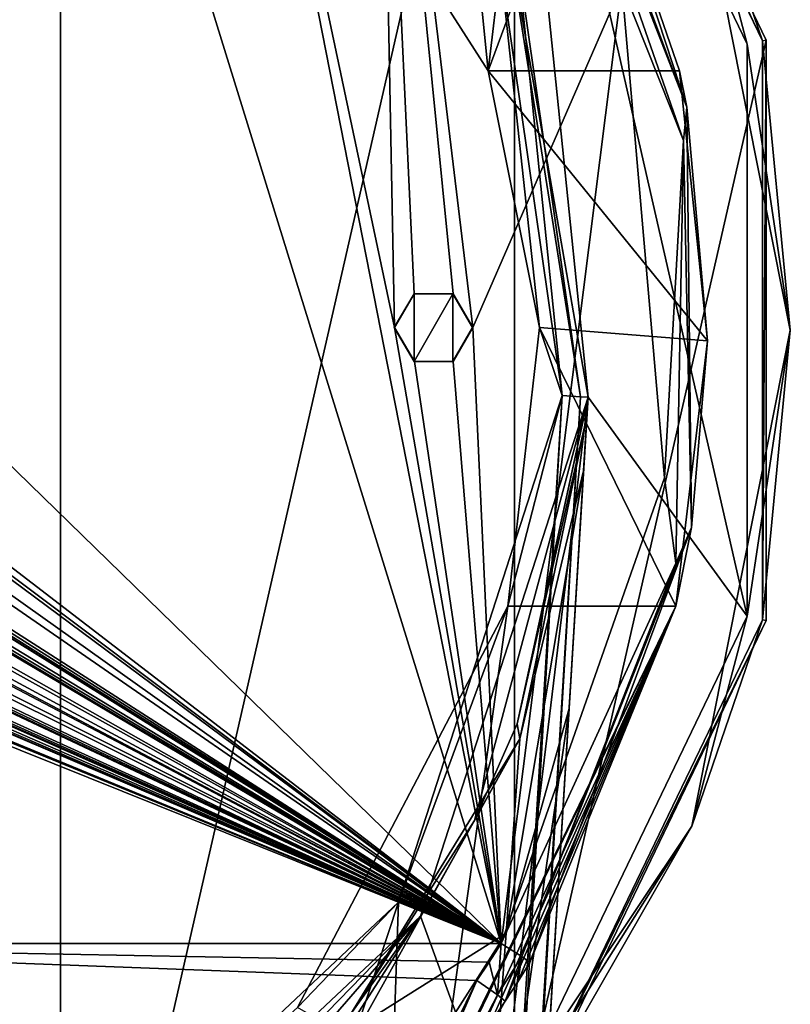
# Model space of a CAD drawing. Header units: millimetres. Extents: x -25 to 25, y -128 to 46.
# Tile 20 of 22: x 10 to 25, y -13 to 6. Entities that reach past the tile are written whole.
import ezdxf

# ---------------------------------------------------------------- set-up
doc = ezdxf.new("R2010")
doc.units = ezdxf.units.MM
doc.header["$LTSCALE"] = 81.481481
for name, color, linetype in [('1', 7, 'CONTINUOUS'), ('100', 7, 'CONTINUOUS'), ('12', 7, 'CONTINUOUS'), ('13', 7, 'CONTINUOUS'), ('19', 7, 'CONTINUOUS'), ('20', 7, 'CONTINUOUS'), ('22', 7, 'CONTINUOUS'), ('24', 7, 'CONTINUOUS'), ('3', 7, 'CONTINUOUS'), ('37', 7, 'CONTINUOUS'), ('4', 7, 'CONTINUOUS'), ('45', 7, 'CONTINUOUS'), ('46', 7, 'CONTINUOUS'), ('47', 7, 'CONTINUOUS'), ('6', 7, 'CONTINUOUS'), ('7', 7, 'CONTINUOUS'), ('72', 7, 'CONTINUOUS'), ('73', 7, 'CONTINUOUS'), ('74', 7, 'CONTINUOUS'), ('91', 7, 'CONTINUOUS'), ('92', 7, 'CONTINUOUS'), ('93', 7, 'CONTINUOUS'), ('95', 7, 'CONTINUOUS'), ('96', 7, 'CONTINUOUS'), ('98', 7, 'CONTINUOUS'), ('99', 7, 'CONTINUOUS')]:
    doc.layers.add(name, color=color, linetype=linetype)

msp = doc.modelspace()

# ---------------------------------------------------------------- linework, layer by layer
at = {"layer": '1', "linetype": 'Continuous'}
for points in [[(14.055, -106, 99.5), (20.462, -1.251, 99.5), (17.323, -10.961, 99.5), (14.055, -106, 99.5)], [(-14.055, -106, 99.5), (14.055, -106, 99.5), (17.323, -10.961, 99.5), (-14.055, -106, 99.5)], [(9.885, -17.958, 99.5), (-14.055, -106, 99.5), (17.323, -10.961, 99.5), (9.885, -17.958, 99.5)]]:
    msp.add_3dface(points, dxfattribs=at)
at = {"layer": '100', "color": 5, "linetype": 'Continuous'}
for points in [[(17.244, 0.05, 130.904), (17.623, -0.601, 130.882), (17.623, 0.701, 130.882), (17.244, 0.05, 130.904)], [(17.623, -0.601, 130.882), (18.365, -0.601, 130.837), (18.365, 0.701, 130.837), (17.623, -0.601, 130.882)], [(17.623, -0.601, 130.882), (18.365, 0.701, 130.837), (17.623, 0.701, 130.882), (17.623, -0.601, 130.882)], [(18.365, -0.601, 130.837), (18.744, 0.05, 130.814), (18.365, 0.701, 130.837), (18.365, -0.601, 130.837)]]:
    msp.add_3dface(points, dxfattribs=at)
at = {"layer": '12', "linetype": 'Continuous'}
for points in [[(20.462, -1.251, 99.5), (14.055, -106, 99.5), (14.408, -106.022, 99.354), (20.462, -1.251, 99.5)], [(20.462, -1.251, 99.5), (14.408, -106.022, 99.354), (20.815, -1.273, 99.354), (20.462, -1.251, 99.5)], [(14.408, -106.022, 99.354), (14.554, -106.031, 99), (20.815, -1.273, 99.354), (14.408, -106.022, 99.354)], [(14.554, -106.031, 99), (20.961, -1.282, 99), (20.815, -1.273, 99.354), (14.554, -106.031, 99)]]:
    msp.add_3dface(points, dxfattribs=at)
at = {"layer": '13', "linetype": 'Continuous'}
for points in [[(20.961, -1.282, 99), (19.3, 8.278, 99), (20.815, -1.273, 99.354), (20.961, -1.282, 99)], [(20.815, -1.273, 99.354), (19.3, 8.278, 99), (19.611, 7.09, 99.354), (20.815, -1.273, 99.354)], [(20.462, -1.251, 99.5), (19.611, 7.09, 99.354), (19.28, 6.968, 99.5), (20.462, -1.251, 99.5)], [(20.462, -1.251, 99.5), (20.815, -1.273, 99.354), (19.611, 7.09, 99.354), (20.462, -1.251, 99.5)]]:
    msp.add_3dface(points, dxfattribs=at)
at = {"layer": '19', "linetype": 'Continuous'}
for points in [[(0, -25), (0, 25), (10.846, 22.525), (0, -25)], [(10.846, -22.525), (0, -25), (10.846, 22.525), (10.846, -22.525)], [(19.546, 15.587), (10.846, -22.525), (10.846, 22.525), (19.546, 15.587)], [(19.546, -15.587), (10.846, -22.525), (19.546, 15.587), (19.546, -15.587)], [(24.373, 5.562), (19.546, -15.587), (19.546, 15.587), (24.373, 5.562)], [(24.373, -5.562), (19.546, -15.587), (24.373, 5.562), (24.373, -5.562)]]:
    msp.add_3dface(points, dxfattribs=at)
at = {"layer": '20', "linetype": 'Continuous'}
for points in [[(19.301, 8.274, 4.5), (20.961, -1.282, 4.5), (19.253, 15.356, 4.5), (19.301, 8.274, 4.5)], [(19.253, 15.356, 4.5), (20.961, -1.282, 4.5), (24.009, -5.48, 4.5), (19.253, 15.356, 4.5)], [(24.009, 5.48, 4.5), (19.253, 15.356, 4.5), (24.009, -5.48, 4.5), (24.009, 5.48, 4.5)], [(20.961, -1.282, 4.5), (17.745, -11.229, 4.5), (19.253, -15.356, 4.5), (20.961, -1.282, 4.5)], [(24.009, -5.48, 4.5), (20.961, -1.282, 4.5), (19.253, -15.356, 4.5), (24.009, -5.48, 4.5)], [(17.745, -11.229, 4.5), (10.125, -18.397, 4.5), (10.681, -22.189, 4.5), (17.745, -11.229, 4.5)], [(19.253, -15.356, 4.5), (17.745, -11.229, 4.5), (10.681, -22.189, 4.5), (19.253, -15.356, 4.5)]]:
    msp.add_3dface(points, dxfattribs=at)
at = {"layer": '22', "linetype": 'Continuous'}
for points in [[(24.302, 5.547, 4.205), (19.546, 15.587), (19.488, 15.541, 4.205), (24.302, 5.547, 4.205)], [(24.373, 5.562), (19.546, 15.587), (24.302, 5.547, 4.205), (24.373, 5.562)], [(24.373, -5.562), (24.373, 5.562), (24.302, -5.547, 4.205), (24.373, -5.562)], [(24.302, -5.547, 4.205), (24.373, 5.562), (24.302, 5.547, 4.205), (24.302, -5.547, 4.205)], [(19.488, -15.541, 4.205), (24.373, -5.562), (24.302, -5.547, 4.205), (19.488, -15.541, 4.205)], [(19.546, -15.587), (24.373, -5.562), (19.488, -15.541, 4.205), (19.546, -15.587)]]:
    msp.add_3dface(points, dxfattribs=at)
at = {"layer": '24', "linetype": 'Continuous'}
for points in [[(24.302, 5.547, 4.205), (19.488, 15.541, 4.205), (22.946, 9.505, 4.414), (24.302, 5.547, 4.205)], [(19.253, 15.356, 4.5), (24.009, 5.48, 4.5), (22.946, 9.505, 4.414), (19.253, 15.356, 4.5)], [(22.946, 9.505, 4.414), (24.009, 5.48, 4.5), (24.837, 0, 4.414), (22.946, 9.505, 4.414)], [(24.302, 5.547, 4.205), (22.946, 9.505, 4.414), (24.837, 0, 4.414), (24.302, 5.547, 4.205)], [(24.009, 5.48, 4.5), (24.009, -5.48, 4.5), (24.837, 0, 4.414), (24.009, 5.48, 4.5)], [(24.302, -5.547, 4.205), (24.302, 5.547, 4.205), (24.837, 0, 4.414), (24.302, -5.547, 4.205)], [(24.837, 0, 4.414), (24.009, -5.48, 4.5), (22.946, -9.505, 4.414), (24.837, 0, 4.414)], [(24.302, -5.547, 4.205), (24.837, 0, 4.414), (22.946, -9.505, 4.414), (24.302, -5.547, 4.205)], [(24.009, -5.48, 4.5), (19.253, -15.356, 4.5), (22.946, -9.505, 4.414), (24.009, -5.48, 4.5)], [(19.488, -15.541, 4.205), (24.302, -5.547, 4.205), (22.946, -9.505, 4.414), (19.488, -15.541, 4.205)], [(22.946, -9.505, 4.414), (19.253, -15.356, 4.5), (17.562, -17.562, 4.414), (22.946, -9.505, 4.414)], [(19.488, -15.541, 4.205), (22.946, -9.505, 4.414), (17.562, -17.562, 4.414), (19.488, -15.541, 4.205)]]:
    msp.add_3dface(points, dxfattribs=at)
at = {"layer": '3', "linetype": 'Continuous'}
for points in [[(14.554, -106.031, 99), (18.409, -43, 90.129), (20.961, -1.282, 99), (14.554, -106.031, 99)], [(20.961, -1.282, 99), (18.409, -43, 90.129), (19.117, -31.436, 88.041), (20.961, -1.282, 99)], [(19.545, -24.429, 85.105), (20.961, -1.282, 99), (19.117, -31.436, 88.041), (19.545, -24.429, 85.105)], [(19.985, -17.239, 80.789), (20.961, -1.282, 99), (19.545, -24.429, 85.105), (19.985, -17.239, 80.789)], [(20.596, -7.25, 71.265), (20.961, -1.282, 99), (19.985, -17.239, 80.789), (20.596, -7.25, 71.265)], [(20.874, -2.696, 61.997), (20.961, -1.282, 99), (20.596, -7.25, 71.265), (20.874, -2.696, 61.997)], [(20.938, -1.654, 56.329), (20.961, -1.282, 99), (20.874, -2.696, 61.997), (20.938, -1.654, 56.329)], [(20.96, -1.289, 49.578), (20.961, -1.282, 99), (20.938, -1.654, 56.329), (20.96, -1.289, 49.578)]]:
    msp.add_3dface(points, dxfattribs=at)
at = {"layer": '37', "linetype": 'Continuous'}
for points in [[(19.047, 4.971, 104.309), (19.28, 6.968, 99.5), (14.795, 11.607, 106.725), (19.047, 4.971, 104.309)], [(19.28, 6.968, 99.5), (19.047, 4.971, 104.309), (20.029, 0.055, 102.98), (19.28, 6.968, 99.5)], [(20.462, -1.251, 99.5), (19.28, 6.968, 99.5), (20.029, 0.055, 102.98), (20.462, -1.251, 99.5)], [(19.423, -5.29, 102.5), (20.462, -1.251, 99.5), (20.029, 0.055, 102.98), (19.423, -5.29, 102.5)], [(17.323, -10.961, 99.5), (20.462, -1.251, 99.5), (19.423, -5.29, 102.5), (17.323, -10.961, 99.5)], [(15.388, -12.979, 102.5), (17.323, -10.961, 99.5), (19.423, -5.29, 102.5), (15.388, -12.979, 102.5)], [(9.885, -17.958, 99.5), (17.323, -10.961, 99.5), (15.388, -12.979, 102.5), (9.885, -17.958, 99.5)]]:
    msp.add_3dface(points, dxfattribs=at)
at = {"layer": '4', "linetype": 'Continuous'}
for points in [[(19.3, 8.278, 99), (20.961, -1.282, 99), (19.301, 8.274, 4.5), (19.3, 8.278, 99)], [(20.961, -1.282, 99), (20.961, -1.282, 46.305), (19.301, 8.274, 4.5), (20.961, -1.282, 99)], [(20.961, -1.282, 46.305), (20.961, -1.282, 4.5), (19.301, 8.274, 4.5), (20.961, -1.282, 46.305)], [(20.961, -1.282, 99), (20.96, -1.289, 49.578), (20.961, -1.284, 47.965), (20.961, -1.282, 99)], [(20.961, -1.282, 46.305), (20.961, -1.282, 99), (20.961, -1.284, 47.965), (20.961, -1.282, 46.305)]]:
    msp.add_3dface(points, dxfattribs=at)
at = {"layer": '45', "linetype": 'Continuous'}
for points in [[(19.373, -12.855, 126), (19.373, -12.855, 130.21), (16.668, -17.643, 130.393), (19.373, -12.855, 126)], [(16.842, -17.281, 127.362), (19.373, -12.855, 126), (16.668, -17.643, 130.393), (16.842, -17.281, 127.362)]]:
    msp.add_3dface(points, dxfattribs=at)
at = {"layer": '46', "linetype": 'Continuous'}
for points in [[(22.854, 4.274, 129.978), (20.94, 10.103, 106.177), (20.026, 11.813, 130.169), (22.854, 4.274, 129.978)], [(22.712, 4.971, 104.309), (20.94, 10.103, 106.177), (22.854, 4.274, 129.978), (22.712, 4.971, 104.309)], [(23.249, -0.202, 102.935), (22.712, 4.971, 104.309), (22.854, 4.274, 129.978), (23.249, -0.202, 102.935)], [(22.941, -3.78, 129.972), (23.249, -0.202, 102.935), (22.854, 4.274, 129.978), (22.941, -3.78, 129.972)], [(22.64, -5.29, 102.5), (23.249, -0.202, 102.935), (22.941, -3.78, 129.972), (22.64, -5.29, 102.5)], [(19.844, -12.115, 130.181), (22.64, -5.29, 102.5), (22.941, -3.78, 129.972), (19.844, -12.115, 130.181)], [(18.13, -14.556, 102.5), (22.64, -5.29, 102.5), (18.229, -14.431, 120.025), (18.13, -14.556, 102.5)], [(18.229, -14.431, 120.025), (22.64, -5.29, 102.5), (18.791, -13.692, 121.566), (18.229, -14.431, 120.025)], [(18.791, -13.692, 121.566), (22.64, -5.29, 102.5), (19.08, -13.285, 122.776), (18.791, -13.692, 121.566)], [(22.64, -5.29, 102.5), (19.373, -12.855, 126), (19.08, -13.285, 122.776), (22.64, -5.29, 102.5)], [(19.373, -12.855, 130.21), (19.373, -12.855, 126), (22.64, -5.29, 102.5), (19.373, -12.855, 130.21)], [(19.373, -12.855, 130.21), (22.64, -5.29, 102.5), (19.612, -12.487, 130.195), (19.373, -12.855, 130.21)], [(19.612, -12.487, 130.195), (22.64, -5.29, 102.5), (19.844, -12.115, 130.181), (19.612, -12.487, 130.195)]]:
    msp.add_3dface(points, dxfattribs=at)
at = {"layer": '47', "linetype": 'Continuous'}
msp.add_3dface([(19.373, -12.855, 126), (16.842, -17.281, 127.362), (19.08, -13.285, 122.776), (19.373, -12.855, 126)], dxfattribs=at)
at = {"layer": '6', "linetype": 'Continuous'}
for points in [[(20.961, -1.282, 4.5), (18.782, -9.393, 44.959), (17.745, -11.229, 4.5), (20.961, -1.282, 4.5)], [(18.782, -9.393, 44.959), (20.961, -1.282, 4.5), (19.599, -7.542, 45.285), (18.782, -9.393, 44.959)], [(20.961, -1.282, 4.5), (20.961, -1.282, 46.305), (19.599, -7.542, 45.285), (20.961, -1.282, 4.5)], [(18.782, -9.393, 44.959), (16.412, -13.102, 44.267), (17.745, -11.229, 4.5), (18.782, -9.393, 44.959)], [(17.745, -11.229, 4.5), (11.716, -17.428, 43.371), (10.125, -18.397, 4.5), (17.745, -11.229, 4.5)], [(13.609, -15.994, 43.681), (11.716, -17.428, 43.371), (17.745, -11.229, 4.5), (13.609, -15.994, 43.681)], [(16.412, -13.102, 44.267), (13.609, -15.994, 43.681), (17.745, -11.229, 4.5), (16.412, -13.102, 44.267)]]:
    msp.add_3dface(points, dxfattribs=at)
at = {"layer": '7', "linetype": 'Continuous'}
for points in [[(20.961, -1.282, 46.305), (20.961, -1.284, 47.965), (19.599, -7.542, 45.285), (20.961, -1.282, 46.305)], [(20.961, -1.284, 47.965), (20.96, -1.289, 49.578), (19.599, -7.542, 45.285), (20.961, -1.284, 47.965)], [(20.96, -1.289, 49.578), (20.938, -1.654, 56.329), (19.599, -7.542, 45.285), (20.96, -1.289, 49.578)], [(19.599, -7.542, 45.285), (20.938, -1.654, 56.329), (19.652, -7.83, 56.817), (19.599, -7.542, 45.285)], [(20.938, -1.654, 56.329), (20.874, -2.696, 61.997), (19.652, -7.83, 56.817), (20.938, -1.654, 56.329)], [(20.874, -2.696, 61.997), (20.596, -7.25, 71.265), (19.389, -11.555, 67.713), (20.874, -2.696, 61.997)], [(19.652, -7.83, 56.817), (20.874, -2.696, 61.997), (19.389, -11.555, 67.713), (19.652, -7.83, 56.817)], [(20.596, -7.25, 71.265), (19.985, -17.239, 80.789), (18.76, -19.956, 76.892), (20.596, -7.25, 71.265)], [(19.389, -11.555, 67.713), (20.596, -7.25, 71.265), (18.76, -19.956, 76.892), (19.389, -11.555, 67.713)], [(18.782, -9.393, 44.959), (19.599, -7.542, 45.285), (19.652, -7.83, 56.817), (18.782, -9.393, 44.959)], [(16.412, -13.102, 44.267), (18.782, -9.393, 44.959), (19.652, -7.83, 56.817), (16.412, -13.102, 44.267)], [(16.412, -13.102, 44.267), (19.652, -7.83, 56.817), (16.598, -13.311, 55.341), (16.412, -13.102, 44.267)], [(19.652, -7.83, 56.817), (19.389, -11.555, 67.713), (16.598, -13.311, 55.341), (19.652, -7.83, 56.817)], [(19.389, -11.555, 67.713), (18.76, -19.956, 76.892), (16.389, -16.24, 65.588), (19.389, -11.555, 67.713)], [(16.598, -13.311, 55.341), (19.389, -11.555, 67.713), (16.389, -16.24, 65.588), (16.598, -13.311, 55.341)]]:
    msp.add_3dface(points, dxfattribs=at)
at = {"layer": '72', "linetype": 'Continuous'}
for points in [[(14.835, -21.641, 131.013), (18.827, -12.463, 130.909), (14.386, -21.482, 131.227), (14.835, -21.641, 131.013)], [(19.222, -12.735, 130.692), (18.827, -12.463, 130.909), (14.835, -21.641, 131.013), (19.222, -12.735, 130.692)], [(15.007, -21.74, 130.529), (19.222, -12.735, 130.692), (14.835, -21.641, 131.013), (15.007, -21.74, 130.529)], [(15.007, -21.74, 130.529), (16.668, -17.643, 130.393), (19.222, -12.735, 130.692), (15.007, -21.74, 130.529)], [(16.668, -17.643, 130.393), (19.373, -12.855, 130.21), (19.222, -12.735, 130.692), (16.668, -17.643, 130.393)]]:
    msp.add_3dface(points, dxfattribs=at)
at = {"layer": '73', "linetype": 'Continuous'}
for points in [[(19.222, -12.735, 130.692), (19.292, -11.75, 130.879), (19.066, -12.111, 130.894), (19.222, -12.735, 130.692)], [(19.292, -11.75, 130.879), (19.222, -12.735, 130.692), (19.689, -12.001, 130.661), (19.292, -11.75, 130.879)], [(19.222, -12.735, 130.692), (19.373, -12.855, 130.21), (19.689, -12.001, 130.661), (19.222, -12.735, 130.692)], [(19.373, -12.855, 130.21), (19.612, -12.487, 130.195), (19.689, -12.001, 130.661), (19.373, -12.855, 130.21)], [(19.612, -12.487, 130.195), (19.844, -12.115, 130.181), (19.689, -12.001, 130.661), (19.612, -12.487, 130.195)], [(18.827, -12.463, 130.909), (19.222, -12.735, 130.692), (19.066, -12.111, 130.894), (18.827, -12.463, 130.909)]]:
    msp.add_3dface(points, dxfattribs=at)
at = {"layer": '74', "linetype": 'Continuous'}
for points in [[(22.854, 4.274, 129.978), (20.026, 11.813, 130.169), (20.124, 11.285, 130.619), (22.854, 4.274, 129.978)], [(22.854, 4.274, 129.978), (20.124, 11.285, 130.619), (22.792, 3.637, 130.428), (22.854, 4.274, 129.978)], [(22.792, 3.637, 130.428), (20.124, 11.285, 130.619), (21.608, 6.616, 130.721), (22.792, 3.637, 130.428)], [(22.424, -2.829, 130.661), (22.792, 3.637, 130.428), (21.608, 6.616, 130.721), (22.424, -2.829, 130.661)], [(22.941, -3.78, 129.972), (22.854, 4.274, 129.978), (22.792, 3.637, 130.428), (22.941, -3.78, 129.972)], [(22.644, -4.462, 130.439), (22.792, 3.637, 130.428), (22.424, -2.829, 130.661), (22.644, -4.462, 130.439)], [(22.941, -3.78, 129.972), (22.792, 3.637, 130.428), (22.644, -4.462, 130.439), (22.941, -3.78, 129.972)], [(19.292, -11.75, 130.879), (22.644, -4.462, 130.439), (22.424, -2.829, 130.661), (19.292, -11.75, 130.879)], [(19.844, -12.115, 130.181), (22.941, -3.78, 129.972), (19.689, -12.001, 130.661), (19.844, -12.115, 130.181)], [(19.689, -12.001, 130.661), (22.941, -3.78, 129.972), (22.644, -4.462, 130.439), (19.689, -12.001, 130.661)], [(19.292, -11.75, 130.879), (19.689, -12.001, 130.661), (22.644, -4.462, 130.439), (19.292, -11.75, 130.879)]]:
    msp.add_3dface(points, dxfattribs=at)
at = {"layer": '91', "linetype": 'Continuous'}
for points in [[(19.047, 4.971, 104.309), (14.795, 11.607, 106.725), (18.07, 14.63, 107.825), (19.047, 4.971, 104.309)], [(19.047, 4.971, 104.309), (18.07, 14.63, 107.825), (20.94, 10.103, 106.177), (19.047, 4.971, 104.309)], [(19.047, 4.971, 104.309), (20.94, 10.103, 106.177), (22.712, 4.971, 104.309), (19.047, 4.971, 104.309)]]:
    msp.add_3dface(points, dxfattribs=at)
at = {"layer": '92', "linetype": 'Continuous'}
for points in [[(20.029, 0.055, 102.98), (19.047, 4.971, 104.309), (23.249, -0.202, 102.935), (20.029, 0.055, 102.98)], [(19.047, 4.971, 104.309), (22.712, 4.971, 104.309), (23.249, -0.202, 102.935), (19.047, 4.971, 104.309)], [(19.423, -5.29, 102.5), (20.029, 0.055, 102.98), (22.64, -5.29, 102.5), (19.423, -5.29, 102.5)], [(20.029, 0.055, 102.98), (23.249, -0.202, 102.935), (22.64, -5.29, 102.5), (20.029, 0.055, 102.98)]]:
    msp.add_3dface(points, dxfattribs=at)
at = {"layer": '93', "linetype": 'Continuous'}
for points in [[(15.388, -12.979, 102.5), (19.423, -5.29, 102.5), (18.13, -14.556, 102.5), (15.388, -12.979, 102.5)], [(19.423, -5.29, 102.5), (22.64, -5.29, 102.5), (18.13, -14.556, 102.5), (19.423, -5.29, 102.5)]]:
    msp.add_3dface(points, dxfattribs=at)
at = {"layer": '95', "linetype": 'Continuous'}
for points in [[(19.292, -11.75, 130.879), (9.285, 20.56, 131.356), (9.248, -1.97, 131.357), (19.292, -11.75, 130.879)], [(19.292, -11.75, 130.879), (13.423, 18.143, 131.2), (9.285, 20.56, 131.356), (19.292, -11.75, 130.879)], [(13.423, 18.143, 131.2), (19.292, -11.75, 130.879), (17.25, 0.05, 131.004), (13.423, 18.143, 131.2)], [(16.958, 14.908, 131.02), (13.423, 18.143, 131.2), (17.25, 0.05, 131.004), (16.958, 14.908, 131.02)], [(21.608, 6.616, 130.721), (16.958, 14.908, 131.02), (18.75, 0.05, 130.913), (21.608, 6.616, 130.721)], [(18.75, 0.05, 130.913), (16.958, 14.908, 131.02), (18.371, 0.701, 130.937), (18.75, 0.05, 130.913)], [(18.371, 0.701, 130.937), (16.958, 14.908, 131.02), (17.628, 0.701, 130.982), (18.371, 0.701, 130.937)], [(17.628, 0.701, 130.982), (16.958, 14.908, 131.02), (17.25, 0.05, 131.004), (17.628, 0.701, 130.982)], [(19.292, -11.75, 130.879), (21.608, 6.616, 130.721), (18.75, 0.05, 130.913), (19.292, -11.75, 130.879)], [(19.292, -11.75, 130.879), (22.424, -2.829, 130.661), (21.608, 6.616, 130.721), (19.292, -11.75, 130.879)], [(17.25, 0.05, 131.004), (19.292, -11.75, 130.879), (17.629, -0.601, 130.982), (17.25, 0.05, 131.004)], [(19.292, -11.75, 130.879), (18.75, 0.05, 130.913), (18.372, -0.601, 130.937), (19.292, -11.75, 130.879)], [(17.629, -0.601, 130.982), (19.292, -11.75, 130.879), (18.372, -0.601, 130.937), (17.629, -0.601, 130.982)], [(19.292, -11.75, 130.879), (9.248, -1.97, 131.357), (9.248, -4.045, 131.357), (19.292, -11.75, 130.879)], [(19.292, -11.75, 130.879), (0.162, -4.067, 131.5), (0, -11.75, 131.5), (19.292, -11.75, 130.879)], [(0.162, -4.067, 131.5), (19.292, -11.75, 130.879), (0.504, -4.061, 131.5), (0.162, -4.067, 131.5)], [(0.504, -4.061, 131.5), (19.292, -11.75, 130.879), (0.901, -4.17, 131.499), (0.504, -4.061, 131.5)], [(0.901, -4.17, 131.499), (19.292, -11.75, 130.879), (1.37, -4.107, 131.497), (0.901, -4.17, 131.499)], [(1.37, -4.107, 131.497), (19.292, -11.75, 130.879), (1.498, -4.146, 131.496), (1.37, -4.107, 131.497)], [(1.498, -4.146, 131.496), (19.292, -11.75, 130.879), (1.576, -4.121, 131.496), (1.498, -4.146, 131.496)], [(1.576, -4.121, 131.496), (19.292, -11.75, 130.879), (1.613, -4.045, 131.496), (1.576, -4.121, 131.496)], [(19.292, -11.75, 130.879), (2.042, -4.115, 131.493), (1.613, -4.045, 131.496), (19.292, -11.75, 130.879)], [(2.042, -4.115, 131.493), (19.292, -11.75, 130.879), (2.112, -4.144, 131.493), (2.042, -4.115, 131.493)], [(2.112, -4.144, 131.493), (19.292, -11.75, 130.879), (2.193, -4.144, 131.492), (2.112, -4.144, 131.493)], [(2.193, -4.144, 131.492), (19.292, -11.75, 130.879), (2.263, -4.115, 131.491), (2.193, -4.144, 131.492)], [(2.263, -4.115, 131.491), (19.292, -11.75, 130.879), (2.292, -4.045, 131.491), (2.263, -4.115, 131.491)], [(19.292, -11.75, 130.879), (3.053, -4.115, 131.484), (2.292, -4.045, 131.491), (19.292, -11.75, 130.879)], [(3.053, -4.115, 131.484), (19.292, -11.75, 130.879), (3.123, -4.144, 131.484), (3.053, -4.115, 131.484)], [(3.123, -4.144, 131.484), (19.292, -11.75, 130.879), (3.204, -4.144, 131.483), (3.123, -4.144, 131.484)], [(3.204, -4.144, 131.483), (19.292, -11.75, 130.879), (3.274, -4.115, 131.482), (3.204, -4.144, 131.483)], [(3.274, -4.115, 131.482), (19.292, -11.75, 130.879), (3.303, -4.045, 131.482), (3.274, -4.115, 131.482)], [(3.303, -4.045, 131.482), (19.292, -11.75, 130.879), (4.014, -4.136, 131.473), (3.303, -4.045, 131.482)], [(4.014, -4.136, 131.473), (19.292, -11.75, 130.879), (4.393, -4.183, 131.468), (4.014, -4.136, 131.473)], [(4.393, -4.183, 131.468), (19.292, -11.75, 130.879), (4.778, -4.13, 131.462), (4.393, -4.183, 131.468)], [(4.778, -4.13, 131.462), (19.292, -11.75, 130.879), (4.908, -4.143, 131.46), (4.778, -4.13, 131.462)], [(4.908, -4.143, 131.46), (19.292, -11.75, 130.879), (5, -4.045, 131.458), (4.908, -4.143, 131.46)], [(19.292, -11.75, 130.879), (5.469, -4.061, 131.45), (5, -4.045, 131.458), (19.292, -11.75, 130.879)], [(5.469, -4.061, 131.45), (19.292, -11.75, 130.879), (5.867, -4.17, 131.443), (5.469, -4.061, 131.45)], [(5.867, -4.17, 131.443), (19.292, -11.75, 130.879), (6.336, -4.107, 131.433), (5.867, -4.17, 131.443)], [(6.336, -4.107, 131.433), (19.292, -11.75, 130.879), (6.463, -4.146, 131.43), (6.336, -4.107, 131.433)], [(6.463, -4.146, 131.43), (19.292, -11.75, 130.879), (6.542, -4.121, 131.429), (6.463, -4.146, 131.43)], [(6.542, -4.121, 131.429), (19.292, -11.75, 130.879), (6.579, -4.045, 131.428), (6.542, -4.121, 131.429)], [(19.292, -11.75, 130.879), (7.008, -4.115, 131.418), (6.579, -4.045, 131.428), (19.292, -11.75, 130.879)], [(7.008, -4.115, 131.418), (19.292, -11.75, 130.879), (7.077, -4.144, 131.417), (7.008, -4.115, 131.418)], [(7.077, -4.144, 131.417), (19.292, -11.75, 130.879), (7.157, -4.144, 131.415), (7.077, -4.144, 131.417)], [(7.157, -4.144, 131.415), (19.292, -11.75, 130.879), (7.227, -4.115, 131.413), (7.157, -4.144, 131.415)], [(7.227, -4.115, 131.413), (19.292, -11.75, 130.879), (7.255, -4.045, 131.412), (7.227, -4.115, 131.413)], [(7.255, -4.045, 131.412), (19.292, -11.75, 130.879), (8.262, -4.136, 131.386), (7.255, -4.045, 131.412)], [(8.262, -4.136, 131.386), (19.292, -11.75, 130.879), (8.64, -4.183, 131.376), (8.262, -4.136, 131.386)], [(8.64, -4.183, 131.376), (19.292, -11.75, 130.879), (9.026, -4.13, 131.364), (8.64, -4.183, 131.376)], [(9.026, -4.13, 131.364), (19.292, -11.75, 130.879), (9.156, -4.143, 131.36), (9.026, -4.13, 131.364)], [(9.156, -4.143, 131.36), (19.292, -11.75, 130.879), (9.248, -4.045, 131.357), (9.156, -4.143, 131.36)]]:
    msp.add_3dface(points, dxfattribs=at)
at = {"layer": '96', "linetype": 'Continuous'}
for points in [[(14.386, -21.482, 131.227), (18.827, -12.463, 130.909), (0, -11.75, 131.5), (14.386, -21.482, 131.227)], [(18.827, -12.463, 130.909), (19.066, -12.111, 130.894), (0, -11.75, 131.5), (18.827, -12.463, 130.909)], [(12.391, -31.325, 131.564), (14.386, -21.482, 131.227), (0, -11.75, 131.5), (12.391, -31.325, 131.564)], [(12.384, -31.402, 131.567), (12.391, -31.325, 131.564), (0, -11.75, 131.5), (12.384, -31.402, 131.567)], [(19.066, -12.111, 130.894), (19.292, -11.75, 130.879), (0, -11.75, 131.5), (19.066, -12.111, 130.894)], [(12.384, -31.402, 131.567), (0, -11.75, 131.5), (0, -31.393, 131.822), (12.384, -31.402, 131.567)]]:
    msp.add_3dface(points, dxfattribs=at)
at = {"layer": '98', "linetype": 'Continuous'}
for points in [[(17.25, 0.05, 131.004), (17.629, -0.601, 130.982), (17.244, 0.05, 130.904), (17.25, 0.05, 131.004)], [(17.244, 0.05, 130.904), (17.629, -0.601, 130.982), (17.623, -0.601, 130.882), (17.244, 0.05, 130.904)], [(18.372, -0.601, 130.937), (18.75, 0.05, 130.913), (18.365, -0.601, 130.837), (18.372, -0.601, 130.937)], [(18.365, -0.601, 130.837), (18.75, 0.05, 130.913), (18.744, 0.05, 130.814), (18.365, -0.601, 130.837)], [(17.629, -0.601, 130.982), (18.372, -0.601, 130.937), (17.623, -0.601, 130.882), (17.629, -0.601, 130.982)], [(17.623, -0.601, 130.882), (18.372, -0.601, 130.937), (18.365, -0.601, 130.837), (17.623, -0.601, 130.882)]]:
    msp.add_3dface(points, dxfattribs=at)
at = {"layer": '99', "linetype": 'Continuous'}
for points in [[(17.25, 0.05, 131.004), (17.244, 0.05, 130.904), (17.623, 0.701, 130.882), (17.25, 0.05, 131.004)], [(17.628, 0.701, 130.982), (17.25, 0.05, 131.004), (17.623, 0.701, 130.882), (17.628, 0.701, 130.982)], [(18.365, 0.701, 130.837), (17.628, 0.701, 130.982), (17.623, 0.701, 130.882), (18.365, 0.701, 130.837)], [(18.371, 0.701, 130.937), (17.628, 0.701, 130.982), (18.365, 0.701, 130.837), (18.371, 0.701, 130.937)], [(18.744, 0.05, 130.814), (18.371, 0.701, 130.937), (18.365, 0.701, 130.837), (18.744, 0.05, 130.814)], [(18.75, 0.05, 130.913), (18.371, 0.701, 130.937), (18.744, 0.05, 130.814), (18.75, 0.05, 130.913)]]:
    msp.add_3dface(points, dxfattribs=at)

doc.saveas('drawing.dxf')
